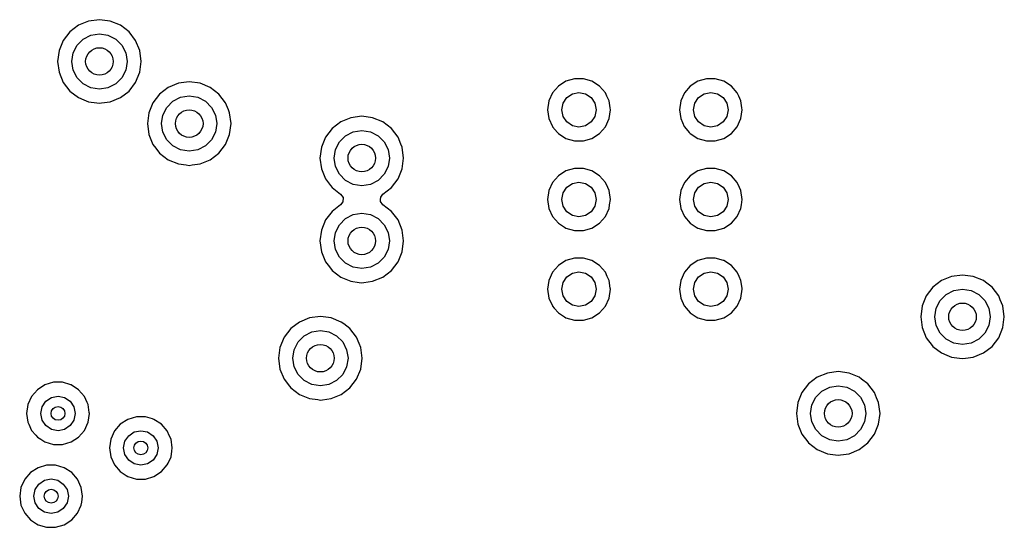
# Model space of a CAD drawing. Extents: x 0.4 to 10.6, y -8.1 to -0.4.
# Tile 26 of 29: x 6.868 to 7.429, y -1.88 to -1.59. Entities that reach past the tile are written whole.
import ezdxf

# ---------------------------------------------------------------- set-up
doc = ezdxf.new("R2010")
doc.units = 0
doc.header["$MEASUREMENT"] = 0
doc.layers.add('BLACK', color=7, linetype='CONTINUOUS')

msp = doc.modelspace()

# ---------------------------------------------------------------- linework, layer by layer
at = {"layer": 'BLACK', "linetype": 'CONTINUOUS'}
for p, q in [((6.90146, -1.59352), (6.89652, -1.59731)), ((6.90721, -1.59114), (6.90146, -1.59352)), ((6.90146, -1.59352), (6.90146, -1.59352)), ((6.91339, -1.59033), (6.90721, -1.59114)), ((6.90721, -1.59114), (6.90721, -1.59114)), ((6.91956, -1.59114), (6.91339, -1.59033)), ((6.91339, -1.59033), (6.91339, -1.59033)), ((6.92531, -1.59352), (6.91956, -1.59114)), ((6.91956, -1.59114), (6.91956, -1.59114)), ((6.93025, -1.59731), (6.92531, -1.59352)), ((6.89652, -1.59731), (6.89273, -1.60225)), ((6.89652, -1.59731), (6.89652, -1.59731)), ((6.90413, -1.60143), (6.90852, -1.5992)), ((6.90852, -1.5992), (6.91339, -1.59843)), ((6.91339, -1.59843), (6.91825, -1.5992)), ((6.91825, -1.5992), (6.92264, -1.60143)), ((6.93404, -1.60225), (6.93025, -1.59731)), ((6.93025, -1.59731), (6.93025, -1.59731)), ((6.93025, -1.59731), (6.93025, -1.59731)), ((6.93025, -1.59731), (6.93025, -1.59731)), ((6.93025, -1.59731), (6.93025, -1.59731)), ((6.89273, -1.60225), (6.89035, -1.608)), ((6.89273, -1.60225), (6.89273, -1.60225)), ((6.89841, -1.60931), (6.90065, -1.60492)), ((6.90065, -1.60492), (6.90413, -1.60143)), ((6.92264, -1.60143), (6.92613, -1.60492)), ((6.92613, -1.60492), (6.92836, -1.60931)), ((6.93642, -1.608), (6.93404, -1.60225)), ((6.93404, -1.60225), (6.93404, -1.60225)), ((6.89035, -1.608), (6.88954, -1.61417)), ((6.89035, -1.608), (6.89035, -1.608)), ((6.89764, -1.61417), (6.89841, -1.60931)), ((6.92836, -1.60931), (6.92913, -1.61417)), ((6.93723, -1.61417), (6.93642, -1.608)), ((6.88954, -1.61417), (6.88954, -1.61417)), ((6.88954, -1.61417), (6.89035, -1.62034)), ((6.89841, -1.61904), (6.89764, -1.61417)), ((6.92913, -1.61417), (6.92836, -1.61904)), ((6.93642, -1.62034), (6.93723, -1.61417)), ((6.89035, -1.62034), (6.89035, -1.62035)), ((6.89035, -1.62035), (6.89273, -1.6261)), ((6.90065, -1.62343), (6.89841, -1.61904)), ((6.92836, -1.61904), (6.92613, -1.62343)), ((6.93404, -1.6261), (6.93642, -1.62034)), ((6.89273, -1.6261), (6.89273, -1.6261)), ((6.89273, -1.6261), (6.89652, -1.63103)), ((6.90413, -1.62691), (6.90065, -1.62343)), ((6.90852, -1.62915), (6.90413, -1.62691)), ((6.92264, -1.62691), (6.91825, -1.62915)), ((6.92613, -1.62343), (6.92264, -1.62691)), ((6.93025, -1.63103), (6.93404, -1.6261)), ((6.95839, -1.62657), (6.95264, -1.62896)), ((6.9584, -1.62657), (6.95839, -1.62657)), ((6.96457, -1.62576), (6.9584, -1.62657)), ((6.97074, -1.62657), (6.96457, -1.62576)), ((6.96457, -1.62576), (6.96457, -1.62576)), ((6.97649, -1.62896), (6.97074, -1.62657)), ((6.97074, -1.62657), (6.97074, -1.62657)), ((7.17508, -1.62819), (7.17174, -1.63204)), ((7.17937, -1.62543), (7.17508, -1.62819)), ((7.18426, -1.624), (7.17937, -1.62543)), ((7.17937, -1.62543), (7.17937, -1.62543)), ((7.18936, -1.624), (7.18426, -1.624)), ((7.18426, -1.624), (7.18426, -1.624)), ((7.19425, -1.62543), (7.18936, -1.624)), ((7.18936, -1.624), (7.18936, -1.624)), ((7.19855, -1.62819), (7.19425, -1.62543)), ((7.19425, -1.62543), (7.19425, -1.62543)), ((7.19425, -1.62543), (7.19425, -1.62543)), ((7.19425, -1.62543), (7.19425, -1.62543)), ((7.20189, -1.63204), (7.19855, -1.62819)), ((7.19855, -1.62819), (7.19855, -1.62819)), ((7.19855, -1.62819), (7.19855, -1.62819)), ((7.25027, -1.62819), (7.24693, -1.63204)), ((7.25456, -1.62543), (7.25027, -1.62819)), ((7.25946, -1.624), (7.25456, -1.62543)), ((7.25456, -1.62543), (7.25456, -1.62543)), ((7.26456, -1.624), (7.25946, -1.624)), ((7.25946, -1.624), (7.25946, -1.624)), ((7.26945, -1.62543), (7.26456, -1.624)), ((7.26456, -1.624), (7.26456, -1.624)), ((7.27374, -1.62819), (7.26945, -1.62543)), ((7.26945, -1.62543), (7.26945, -1.62543)), ((7.26945, -1.62543), (7.26945, -1.62543)), ((7.26945, -1.62543), (7.26945, -1.62543)), ((7.27708, -1.63204), (7.27374, -1.62819)), ((7.27374, -1.62819), (7.27374, -1.62819)), ((7.27374, -1.62819), (7.27374, -1.62819)), ((6.89652, -1.63103), (6.89652, -1.63103)), ((6.89652, -1.63103), (6.90146, -1.63482)), ((6.91339, -1.62992), (6.90852, -1.62915)), ((6.91825, -1.62915), (6.91339, -1.62992)), ((6.92531, -1.63482), (6.93025, -1.63103)), ((6.94771, -1.63274), (6.94392, -1.63768)), ((6.95264, -1.62896), (6.94771, -1.63274)), ((6.94771, -1.63274), (6.94771, -1.63274)), ((6.95264, -1.62896), (6.95264, -1.62896)), ((6.98143, -1.63274), (6.97649, -1.62896)), ((6.98522, -1.63768), (6.98143, -1.63274)), ((6.98143, -1.63274), (6.98143, -1.63274)), ((6.98143, -1.63274), (6.98143, -1.63274)), ((6.98143, -1.63274), (6.98143, -1.63274)), ((6.98143, -1.63274), (6.98143, -1.63274)), ((7.17174, -1.63204), (7.16962, -1.63668)), ((7.17985, -1.63477), (7.18304, -1.63264)), ((7.18304, -1.63264), (7.18681, -1.63189)), ((7.18681, -1.63189), (7.19058, -1.63264)), ((7.19058, -1.63264), (7.19377, -1.63477)), ((7.20272, -1.63388), (7.20189, -1.63204)), ((7.24693, -1.63204), (7.24482, -1.63668)), ((7.25505, -1.63477), (7.25824, -1.63264)), ((7.25824, -1.63264), (7.26201, -1.63189)), ((7.26201, -1.63189), (7.26577, -1.63264)), ((7.26577, -1.63264), (7.26897, -1.63477)), ((7.27792, -1.63388), (7.27708, -1.63204)), ((6.90146, -1.63482), (6.90146, -1.63482)), ((6.90146, -1.63482), (6.90146, -1.63482)), ((6.90146, -1.63482), (6.90453, -1.63609)), ((6.90453, -1.63609), (6.90721, -1.63721)), ((6.90721, -1.63721), (6.91184, -1.63782)), ((6.91184, -1.63782), (6.91339, -1.63802)), ((6.91339, -1.63802), (6.91462, -1.63786)), ((6.91339, -1.63802), (6.91339, -1.63802)), ((6.91339, -1.63802), (6.91339, -1.63802)), ((6.91462, -1.63786), (6.91956, -1.63721)), ((6.91956, -1.63721), (6.92531, -1.63482)), ((6.94392, -1.63768), (6.94153, -1.64343)), ((6.94392, -1.63768), (6.94392, -1.63768)), ((6.95183, -1.64035), (6.95531, -1.63687)), ((6.95531, -1.63687), (6.9597, -1.63463)), ((6.9597, -1.63463), (6.96457, -1.63386)), ((6.96457, -1.63386), (6.96943, -1.63463)), ((6.96943, -1.63463), (6.97382, -1.63687)), ((6.97382, -1.63687), (6.97731, -1.64035)), ((6.98689, -1.64173), (6.98522, -1.63768)), ((6.98522, -1.63768), (6.98522, -1.63768)), ((7.16962, -1.63668), (7.16889, -1.64173)), ((7.17697, -1.64173), (7.17772, -1.63797)), ((7.17772, -1.63797), (7.17985, -1.63477)), ((7.19377, -1.63477), (7.1959, -1.63797)), ((7.1959, -1.63797), (7.19665, -1.64173)), ((7.204, -1.63668), (7.20272, -1.63388)), ((7.20457, -1.64062), (7.204, -1.63668)), ((7.24482, -1.63668), (7.24409, -1.64173)), ((7.25217, -1.64173), (7.25291, -1.63797)), ((7.25291, -1.63797), (7.25505, -1.63477)), ((7.26897, -1.63477), (7.2711, -1.63797)), ((7.2711, -1.63797), (7.27185, -1.64173)), ((7.2792, -1.63668), (7.27792, -1.63388)), ((7.27977, -1.64062), (7.2792, -1.63668)), ((6.94153, -1.64343), (6.94072, -1.64961)), ((6.94153, -1.64343), (6.94153, -1.64343)), ((6.94882, -1.64961), (6.94959, -1.64474)), ((6.94959, -1.64474), (6.95183, -1.64035)), ((6.97731, -1.64035), (6.97954, -1.64474)), ((6.97954, -1.64474), (6.98031, -1.64961)), ((6.9869, -1.64173), (6.98689, -1.64173)), ((6.9876, -1.64343), (6.9869, -1.64173)), ((6.98841, -1.64961), (6.9876, -1.64343)), ((7.16889, -1.64173), (7.16889, -1.64173)), ((7.16889, -1.64173), (7.16962, -1.64678)), ((7.17772, -1.6455), (7.17697, -1.64173)), ((7.19665, -1.64173), (7.1959, -1.6455)), ((7.204, -1.64678), (7.20473, -1.64173)), ((7.20473, -1.64173), (7.20457, -1.64062)), ((7.20473, -1.64173), (7.20473, -1.64173)), ((7.24409, -1.64173), (7.24409, -1.64173)), ((7.24409, -1.64173), (7.24482, -1.64678)), ((7.25291, -1.6455), (7.25217, -1.64173)), ((7.27185, -1.64173), (7.2711, -1.6455)), ((7.2792, -1.64678), (7.27993, -1.64173)), ((7.27993, -1.64173), (7.27977, -1.64062)), ((6.94072, -1.64961), (6.94072, -1.64961)), ((6.94072, -1.64961), (6.94153, -1.65578)), ((6.94959, -1.65447), (6.94882, -1.64961)), ((6.98031, -1.64961), (6.97954, -1.65447)), ((6.9876, -1.65578), (6.98841, -1.64961)), ((7.05107, -1.64864), (7.04613, -1.65243)), ((7.05682, -1.64626), (7.05107, -1.64864)), ((7.05107, -1.64864), (7.05107, -1.64864)), ((7.06299, -1.64545), (7.05682, -1.64626)), ((7.05682, -1.64626), (7.05682, -1.64626)), ((7.06916, -1.64626), (7.06299, -1.64545)), ((7.06299, -1.64545), (7.06299, -1.64545)), ((7.07491, -1.64864), (7.06916, -1.64626)), ((7.06916, -1.64626), (7.06916, -1.64626)), ((7.07985, -1.65243), (7.07491, -1.64864)), ((7.16962, -1.64678), (7.17169, -1.65131)), ((7.17985, -1.64869), (7.17772, -1.6455)), ((7.18304, -1.65083), (7.17985, -1.64869)), ((7.19377, -1.64869), (7.19058, -1.65083)), ((7.1959, -1.6455), (7.19377, -1.64869)), ((7.20189, -1.65142), (7.204, -1.64678)), ((7.24482, -1.64678), (7.24688, -1.65131)), ((7.25505, -1.64869), (7.25291, -1.6455)), ((7.25824, -1.65083), (7.25505, -1.64869)), ((7.26897, -1.64869), (7.26577, -1.65083)), ((7.2711, -1.6455), (7.26897, -1.64869)), ((7.27708, -1.65142), (7.2792, -1.64678)), ((6.94153, -1.65578), (6.94153, -1.65578)), ((6.94153, -1.65578), (6.94392, -1.66153)), ((6.95183, -1.65886), (6.94959, -1.65447)), ((6.97954, -1.65447), (6.97731, -1.65886)), ((6.98522, -1.66153), (6.9876, -1.65578)), ((7.04613, -1.65243), (7.04234, -1.65737)), ((7.04613, -1.65243), (7.04613, -1.65243)), ((7.05374, -1.65655), (7.05813, -1.65431)), ((7.05813, -1.65431), (7.06299, -1.65354)), ((7.06299, -1.65354), (7.06786, -1.65431)), ((7.06786, -1.65431), (7.07225, -1.65655)), ((7.08364, -1.65737), (7.07985, -1.65243)), ((7.07985, -1.65243), (7.07985, -1.65243)), ((7.07985, -1.65243), (7.07985, -1.65243)), ((7.07985, -1.65243), (7.07985, -1.65243)), ((7.07985, -1.65243), (7.07985, -1.65243)), ((7.17169, -1.65131), (7.17174, -1.65142)), ((7.17174, -1.65142), (7.17455, -1.65467)), ((7.17455, -1.65467), (7.17508, -1.65527)), ((7.17508, -1.65527), (7.17937, -1.65803)), ((7.18681, -1.65157), (7.18304, -1.65083)), ((7.19058, -1.65083), (7.18681, -1.65157)), ((7.19425, -1.65803), (7.19855, -1.65527)), ((7.19855, -1.65527), (7.20189, -1.65142)), ((7.24688, -1.65131), (7.24693, -1.65142)), ((7.24693, -1.65142), (7.24975, -1.65467)), ((7.24975, -1.65467), (7.25027, -1.65527)), ((7.25027, -1.65527), (7.25456, -1.65803)), ((7.26201, -1.65157), (7.25824, -1.65083)), ((7.26577, -1.65083), (7.26201, -1.65157)), ((7.26945, -1.65803), (7.27374, -1.65527)), ((7.27374, -1.65527), (7.27708, -1.65142)), ((6.94392, -1.66153), (6.94392, -1.66153)), ((6.94392, -1.66153), (6.94554, -1.66365)), ((6.95531, -1.66235), (6.95183, -1.65886)), ((6.97731, -1.65886), (6.97382, -1.66235)), ((6.98143, -1.66647), (6.98522, -1.66153)), ((7.04234, -1.65737), (7.03996, -1.66312)), ((7.04234, -1.65737), (7.04234, -1.65737)), ((7.04801, -1.66442), (7.05025, -1.66003)), ((7.05025, -1.66003), (7.05374, -1.65655)), ((7.07225, -1.65655), (7.07573, -1.66003)), ((7.07573, -1.66003), (7.07797, -1.66442)), ((7.08527, -1.66131), (7.08364, -1.65737)), ((7.08364, -1.65737), (7.08364, -1.65737)), ((7.08603, -1.66312), (7.08527, -1.66131)), ((7.17937, -1.65803), (7.17937, -1.65803)), ((7.17937, -1.65803), (7.18426, -1.65947)), ((7.18426, -1.65947), (7.18426, -1.65947)), ((7.18426, -1.65947), (7.18936, -1.65947)), ((7.18936, -1.65947), (7.19425, -1.65803)), ((7.18936, -1.65947), (7.18936, -1.65947)), ((7.25456, -1.65803), (7.25456, -1.65803)), ((7.25456, -1.65803), (7.25946, -1.65947)), ((7.25946, -1.65947), (7.25946, -1.65947)), ((7.25946, -1.65947), (7.26456, -1.65947)), ((7.26456, -1.65947), (7.26945, -1.65803)), ((7.26456, -1.65947), (7.26456, -1.65947)), ((6.94554, -1.66365), (6.94771, -1.66647)), ((6.94771, -1.66647), (6.95264, -1.67026)), ((6.9597, -1.66458), (6.95531, -1.66235)), ((6.96457, -1.66535), (6.9597, -1.66458)), ((6.96943, -1.66458), (6.96457, -1.66535)), ((6.97382, -1.66235), (6.96943, -1.66458)), ((6.97649, -1.67026), (6.98143, -1.66647)), ((7.03996, -1.66312), (7.03915, -1.66929)), ((7.03996, -1.66312), (7.03996, -1.66312)), ((7.04724, -1.66929), (7.04801, -1.66442)), ((7.07797, -1.66442), (7.07874, -1.66929)), ((7.08684, -1.66929), (7.08603, -1.66312)), ((6.95264, -1.67026), (6.9584, -1.67264)), ((6.9584, -1.67264), (6.96287, -1.67323)), ((6.96627, -1.67323), (6.97074, -1.67264)), ((6.97074, -1.67264), (6.97649, -1.67026)), ((7.03915, -1.66929), (7.03915, -1.66929)), ((7.03915, -1.66929), (7.03996, -1.67546)), ((7.04801, -1.67416), (7.04724, -1.66929)), ((7.07874, -1.66929), (7.07797, -1.67416)), ((7.08603, -1.67546), (7.08684, -1.66929)), ((6.96287, -1.67323), (6.96457, -1.67345)), ((6.96457, -1.67345), (6.96627, -1.67323)), ((6.96457, -1.67345), (6.96457, -1.67345)), ((6.96457, -1.67345), (6.96457, -1.67345)), ((7.03996, -1.67546), (7.03996, -1.67546)), ((7.03996, -1.67546), (7.04234, -1.68121)), ((7.05025, -1.67855), (7.04801, -1.67416)), ((7.05374, -1.68203), (7.05025, -1.67855)), ((7.07573, -1.67855), (7.07225, -1.68203)), ((7.07797, -1.67416), (7.07573, -1.67855)), ((7.08364, -1.68121), (7.08603, -1.67546)), ((7.17937, -1.67661), (7.17508, -1.67937)), ((7.18426, -1.67518), (7.17937, -1.67661)), ((7.17937, -1.67661), (7.17937, -1.67661)), ((7.18936, -1.67518), (7.18426, -1.67518)), ((7.18426, -1.67518), (7.18426, -1.67518)), ((7.19425, -1.67661), (7.18936, -1.67518)), ((7.18936, -1.67518), (7.18936, -1.67518)), ((7.19855, -1.67937), (7.19425, -1.67661)), ((7.19425, -1.67661), (7.19425, -1.67661)), ((7.19425, -1.67661), (7.19425, -1.67661)), ((7.19425, -1.67661), (7.19425, -1.67661)), ((7.25456, -1.67661), (7.25027, -1.67937)), ((7.25946, -1.67518), (7.25456, -1.67661)), ((7.25456, -1.67661), (7.25456, -1.67661)), ((7.26456, -1.67518), (7.25946, -1.67518)), ((7.25946, -1.67518), (7.25946, -1.67518)), ((7.26945, -1.67661), (7.26456, -1.67518)), ((7.26456, -1.67518), (7.26456, -1.67518)), ((7.27374, -1.67937), (7.26945, -1.67661)), ((7.26945, -1.67661), (7.26945, -1.67661)), ((7.26945, -1.67661), (7.26945, -1.67661)), ((7.26945, -1.67661), (7.26945, -1.67661)), ((7.04234, -1.68121), (7.04234, -1.68121)), ((7.04234, -1.68121), (7.04519, -1.68493)), ((7.05813, -1.68427), (7.05374, -1.68203)), ((7.06299, -1.68504), (7.05813, -1.68427)), ((7.06786, -1.68427), (7.06299, -1.68504)), ((7.07225, -1.68203), (7.06786, -1.68427)), ((7.07985, -1.68615), (7.08364, -1.68121)), ((7.17174, -1.68323), (7.16962, -1.68787)), ((7.17508, -1.67937), (7.17174, -1.68323)), ((7.17985, -1.68595), (7.18304, -1.68382)), ((7.18304, -1.68382), (7.18681, -1.68307)), ((7.18681, -1.68307), (7.19058, -1.68382)), ((7.19058, -1.68382), (7.19377, -1.68595)), ((7.20189, -1.68323), (7.19855, -1.67937)), ((7.19855, -1.67937), (7.19855, -1.67937)), ((7.19855, -1.67937), (7.19855, -1.67937)), ((7.20322, -1.68615), (7.20189, -1.68323)), ((7.24693, -1.68323), (7.24482, -1.68787)), ((7.25027, -1.67937), (7.24693, -1.68323)), ((7.25505, -1.68595), (7.25824, -1.68382)), ((7.25824, -1.68382), (7.26201, -1.68307)), ((7.26201, -1.68307), (7.26577, -1.68382)), ((7.26577, -1.68382), (7.26897, -1.68595)), ((7.27708, -1.68323), (7.27374, -1.67937)), ((7.27374, -1.67937), (7.27374, -1.67937)), ((7.27374, -1.67937), (7.27374, -1.67937)), ((7.27842, -1.68615), (7.27708, -1.68323)), ((7.04519, -1.68493), (7.04613, -1.68615)), ((7.04613, -1.68615), (7.04613, -1.68615)), ((7.04613, -1.68615), (7.04613, -1.68615)), ((7.04613, -1.68615), (7.05091, -1.68982)), ((7.05091, -1.68982), (7.05228, -1.69181)), ((7.07377, -1.69161), (7.07507, -1.68982)), ((7.07507, -1.68982), (7.07985, -1.68615)), ((7.16962, -1.68787), (7.16889, -1.69291)), ((7.17697, -1.69291), (7.17772, -1.68915)), ((7.17772, -1.68915), (7.17985, -1.68595)), ((7.19377, -1.68595), (7.1959, -1.68915)), ((7.1959, -1.68915), (7.19665, -1.69291)), ((7.204, -1.68787), (7.20322, -1.68615)), ((7.20473, -1.69291), (7.204, -1.68787)), ((7.24482, -1.68787), (7.24409, -1.69291)), ((7.25217, -1.69291), (7.25291, -1.68915)), ((7.25291, -1.68915), (7.25505, -1.68595)), ((7.26897, -1.68595), (7.2711, -1.68915)), ((7.2711, -1.68915), (7.27185, -1.69291)), ((7.2792, -1.68787), (7.27842, -1.68615)), ((7.27993, -1.69291), (7.2792, -1.68787)), ((7.05221, -1.69421), (7.05091, -1.69601)), ((7.05228, -1.69181), (7.05221, -1.69421)), ((7.07371, -1.69402), (7.07374, -1.69291)), ((7.07507, -1.69601), (7.07371, -1.69402)), ((7.07374, -1.69291), (7.07377, -1.69161)), ((7.16889, -1.69291), (7.16889, -1.69291)), ((7.16889, -1.69291), (7.16962, -1.69796)), ((7.17772, -1.69668), (7.17697, -1.69291)), ((7.19665, -1.69291), (7.1959, -1.69668)), ((7.2043, -1.69588), (7.20473, -1.69291)), ((7.20473, -1.69291), (7.20473, -1.69291)), ((7.24409, -1.69291), (7.24409, -1.69291)), ((7.24409, -1.69291), (7.24482, -1.69796)), ((7.25291, -1.69668), (7.25217, -1.69291)), ((7.27185, -1.69291), (7.2711, -1.69668)), ((7.2795, -1.69588), (7.27993, -1.69291)), ((7.27993, -1.69291), (7.27993, -1.69291)), ((7.04613, -1.69967), (7.04234, -1.70461)), ((7.05091, -1.69601), (7.04613, -1.69967)), ((7.04613, -1.69967), (7.04613, -1.69967)), ((7.05813, -1.70156), (7.06299, -1.70079)), ((7.06299, -1.70079), (7.06786, -1.70156)), ((7.07985, -1.69967), (7.07507, -1.69601)), ((7.08364, -1.70461), (7.07985, -1.69967)), ((7.07985, -1.69967), (7.07985, -1.69967)), ((7.07985, -1.69967), (7.07985, -1.69967)), ((7.07985, -1.69967), (7.07985, -1.69967)), ((7.07985, -1.69967), (7.07985, -1.69967)), ((7.16962, -1.69796), (7.17174, -1.7026)), ((7.17985, -1.69987), (7.17772, -1.69668)), ((7.18304, -1.70201), (7.17985, -1.69987)), ((7.19377, -1.69987), (7.19058, -1.70201)), ((7.1959, -1.69668), (7.19377, -1.69987)), ((7.20189, -1.7026), (7.204, -1.69796)), ((7.204, -1.69796), (7.2043, -1.69588)), ((7.24482, -1.69796), (7.24693, -1.7026)), ((7.25505, -1.69987), (7.25291, -1.69668)), ((7.25824, -1.70201), (7.25505, -1.69987)), ((7.26897, -1.69987), (7.26577, -1.70201)), ((7.2711, -1.69668), (7.26897, -1.69987)), ((7.27708, -1.7026), (7.2792, -1.69796)), ((7.2792, -1.69796), (7.2795, -1.69588)), ((7.04234, -1.70461), (7.03996, -1.71036)), ((7.04234, -1.70461), (7.04234, -1.70461)), ((7.05025, -1.70728), (7.05374, -1.70379)), ((7.05374, -1.70379), (7.05813, -1.70156)), ((7.06786, -1.70156), (7.07225, -1.70379)), ((7.07225, -1.70379), (7.07573, -1.70728)), ((7.08603, -1.71036), (7.08364, -1.70461)), ((7.08364, -1.70461), (7.08364, -1.70461)), ((7.17174, -1.7026), (7.17174, -1.7026)), ((7.17174, -1.7026), (7.17508, -1.70646)), ((7.17508, -1.70646), (7.17508, -1.70646)), ((7.17508, -1.70646), (7.17852, -1.70867)), ((7.18681, -1.70276), (7.18304, -1.70201)), ((7.19058, -1.70201), (7.18681, -1.70276)), ((7.19425, -1.70921), (7.19855, -1.70646)), ((7.19855, -1.70646), (7.20189, -1.7026)), ((7.24693, -1.7026), (7.24693, -1.7026)), ((7.24693, -1.7026), (7.25027, -1.70646)), ((7.25027, -1.70646), (7.25027, -1.70646)), ((7.25027, -1.70646), (7.25372, -1.70867)), ((7.26201, -1.70276), (7.25824, -1.70201)), ((7.26577, -1.70201), (7.26201, -1.70276)), ((7.26945, -1.70921), (7.27374, -1.70646)), ((7.27374, -1.70646), (7.27708, -1.7026)), ((7.03996, -1.71036), (7.03915, -1.71654)), ((7.03996, -1.71036), (7.03996, -1.71036)), ((7.04724, -1.71654), (7.04801, -1.71167)), ((7.04801, -1.71167), (7.05025, -1.70728)), ((7.07573, -1.70728), (7.07797, -1.71167)), ((7.07797, -1.71167), (7.07874, -1.71654)), ((7.08684, -1.71654), (7.08603, -1.71036)), ((7.08603, -1.71036), (7.08603, -1.71036)), ((7.17852, -1.70867), (7.17937, -1.70921)), ((7.17937, -1.70921), (7.18426, -1.71065)), ((7.18426, -1.71065), (7.18426, -1.71065)), ((7.18426, -1.71065), (7.18936, -1.71065)), ((7.18936, -1.71065), (7.19425, -1.70921)), ((7.18936, -1.71065), (7.18936, -1.71065)), ((7.25372, -1.70867), (7.25456, -1.70921)), ((7.25456, -1.70921), (7.25946, -1.71065)), ((7.25946, -1.71065), (7.25946, -1.71065)), ((7.25946, -1.71065), (7.26456, -1.71065)), ((7.26456, -1.71065), (7.26945, -1.70921)), ((7.26456, -1.71065), (7.26456, -1.71065)), ((7.03915, -1.71654), (7.03915, -1.71654)), ((7.03915, -1.71654), (7.03996, -1.72271)), ((7.04801, -1.7214), (7.04724, -1.71654)), ((7.07874, -1.71654), (7.07797, -1.7214)), ((7.08603, -1.72271), (7.08684, -1.71654)), ((7.03996, -1.72271), (7.03996, -1.72271)), ((7.03996, -1.72271), (7.04234, -1.72846)), ((7.05025, -1.72579), (7.04801, -1.7214)), ((7.07797, -1.7214), (7.07573, -1.72579)), ((7.08364, -1.72846), (7.08603, -1.72271)), ((7.04234, -1.72846), (7.04234, -1.72846)), ((7.04234, -1.72846), (7.04453, -1.73132)), ((7.05374, -1.72928), (7.05025, -1.72579)), ((7.07573, -1.72579), (7.07225, -1.72928)), ((7.07985, -1.7334), (7.08364, -1.72846)), ((7.17937, -1.7278), (7.17508, -1.73055)), ((7.18426, -1.72636), (7.17937, -1.7278)), ((7.17937, -1.7278), (7.17937, -1.7278)), ((7.18936, -1.72636), (7.18426, -1.72636)), ((7.18426, -1.72636), (7.18426, -1.72636)), ((7.19413, -1.72776), (7.18936, -1.72636)), ((7.18936, -1.72636), (7.18936, -1.72636)), ((7.19425, -1.7278), (7.19413, -1.72776)), ((7.19855, -1.73055), (7.19425, -1.7278)), ((7.19425, -1.7278), (7.19425, -1.7278)), ((7.19425, -1.7278), (7.19425, -1.7278)), ((7.25456, -1.7278), (7.25027, -1.73055)), ((7.25946, -1.72636), (7.25456, -1.7278)), ((7.25456, -1.7278), (7.25456, -1.7278)), ((7.26456, -1.72636), (7.25946, -1.72636)), ((7.25946, -1.72636), (7.25946, -1.72636)), ((7.26932, -1.72776), (7.26456, -1.72636)), ((7.26456, -1.72636), (7.26456, -1.72636)), ((7.26945, -1.7278), (7.26932, -1.72776)), ((7.27374, -1.73055), (7.26945, -1.7278)), ((7.26945, -1.7278), (7.26945, -1.7278)), ((7.26945, -1.7278), (7.26945, -1.7278)), ((7.04453, -1.73132), (7.04613, -1.7334)), ((7.04613, -1.7334), (7.05107, -1.73719)), ((7.05813, -1.73151), (7.05374, -1.72928)), ((7.06299, -1.73228), (7.05813, -1.73151)), ((7.06786, -1.73151), (7.06299, -1.73228)), ((7.07225, -1.72928), (7.06786, -1.73151)), ((7.07491, -1.73719), (7.07985, -1.7334)), ((7.17174, -1.73441), (7.16962, -1.73905)), ((7.17508, -1.73055), (7.17174, -1.73441)), ((7.18304, -1.735), (7.18681, -1.73425)), ((7.18681, -1.73425), (7.19058, -1.735)), ((7.20189, -1.73441), (7.19855, -1.73055)), ((7.19855, -1.73055), (7.19855, -1.73055)), ((7.19855, -1.73055), (7.19855, -1.73055)), ((7.20298, -1.73681), (7.20189, -1.73441)), ((7.24693, -1.73441), (7.24482, -1.73905)), ((7.25027, -1.73055), (7.24693, -1.73441)), ((7.25824, -1.735), (7.26201, -1.73425)), ((7.26201, -1.73425), (7.26577, -1.735)), ((7.27708, -1.73441), (7.27374, -1.73055)), ((7.27374, -1.73055), (7.27374, -1.73055)), ((7.27374, -1.73055), (7.27374, -1.73055)), ((7.27818, -1.73681), (7.27708, -1.73441)), ((7.05107, -1.73719), (7.05682, -1.73957)), ((7.05682, -1.73957), (7.06145, -1.74018)), ((7.06145, -1.74018), (7.06299, -1.74038)), ((7.06299, -1.74038), (7.06423, -1.74022)), ((7.06299, -1.74038), (7.06299, -1.74038)), ((7.06299, -1.74038), (7.06299, -1.74038)), ((7.06423, -1.74022), (7.06916, -1.73957)), ((7.06916, -1.73957), (7.07491, -1.73719)), ((7.16962, -1.73905), (7.16889, -1.74409)), ((7.17697, -1.74409), (7.17772, -1.74033)), ((7.17772, -1.74033), (7.17985, -1.73713)), ((7.17985, -1.73713), (7.18304, -1.735)), ((7.19058, -1.735), (7.19377, -1.73713)), ((7.19377, -1.73713), (7.1959, -1.74033)), ((7.1959, -1.74033), (7.19665, -1.74409)), ((7.204, -1.73905), (7.20298, -1.73681)), ((7.20465, -1.74354), (7.204, -1.73905)), ((7.24482, -1.73905), (7.24409, -1.74409)), ((7.25217, -1.74409), (7.25291, -1.74033)), ((7.25291, -1.74033), (7.25505, -1.73713)), ((7.25505, -1.73713), (7.25824, -1.735)), ((7.26577, -1.735), (7.26897, -1.73713)), ((7.26897, -1.73713), (7.2711, -1.74033)), ((7.2711, -1.74033), (7.27185, -1.74409)), ((7.2792, -1.73905), (7.27818, -1.73681)), ((7.27985, -1.74354), (7.2792, -1.73905)), ((7.39359, -1.73919), (7.38865, -1.74298)), ((7.39934, -1.73681), (7.39359, -1.73919)), ((7.39359, -1.73919), (7.39359, -1.73919)), ((7.40551, -1.736), (7.39934, -1.73681)), ((7.39934, -1.73681), (7.39934, -1.73681)), ((7.41168, -1.73681), (7.40551, -1.736)), ((7.40551, -1.736), (7.40551, -1.736)), ((7.41743, -1.73919), (7.41168, -1.73681)), ((7.41168, -1.73681), (7.41168, -1.73681)), ((7.41855, -1.74005), (7.41743, -1.73919)), ((7.41743, -1.73919), (7.41743, -1.73919)), ((7.41743, -1.73919), (7.41743, -1.73919)), ((7.42237, -1.74298), (7.41855, -1.74005)), ((7.16889, -1.74409), (7.16889, -1.74409)), ((7.16889, -1.74409), (7.16962, -1.74914)), ((7.17772, -1.74786), (7.17697, -1.74409)), ((7.19665, -1.74409), (7.1959, -1.74786)), ((7.204, -1.74914), (7.20473, -1.74409)), ((7.20473, -1.74409), (7.20465, -1.74354)), ((7.20473, -1.74409), (7.20473, -1.74409)), ((7.24409, -1.74409), (7.24409, -1.74409)), ((7.24409, -1.74409), (7.24482, -1.74914)), ((7.25291, -1.74786), (7.25217, -1.74409)), ((7.27185, -1.74409), (7.2711, -1.74786)), ((7.2792, -1.74914), (7.27993, -1.74409)), ((7.27993, -1.74409), (7.27985, -1.74354)), ((7.38865, -1.74298), (7.38486, -1.74792)), ((7.38865, -1.74298), (7.38865, -1.74298)), ((7.39626, -1.7471), (7.40065, -1.74487)), ((7.40065, -1.74487), (7.40551, -1.74409)), ((7.40551, -1.74409), (7.41038, -1.74487)), ((7.41038, -1.74487), (7.41477, -1.7471)), ((7.42616, -1.74792), (7.42237, -1.74298)), ((7.42237, -1.74298), (7.42237, -1.74298)), ((7.42237, -1.74298), (7.42237, -1.74298)), ((7.42237, -1.74298), (7.42237, -1.74298)), ((7.42237, -1.74298), (7.42237, -1.74298)), ((7.16962, -1.74914), (7.17169, -1.75367)), ((7.17985, -1.75105), (7.17772, -1.74786)), ((7.18304, -1.75319), (7.17985, -1.75105)), ((7.19377, -1.75105), (7.19058, -1.75319)), ((7.1959, -1.74786), (7.19377, -1.75105)), ((7.20189, -1.75378), (7.204, -1.74914)), ((7.24482, -1.74914), (7.24688, -1.75367)), ((7.25505, -1.75105), (7.25291, -1.74786)), ((7.25824, -1.75319), (7.25505, -1.75105)), ((7.26897, -1.75105), (7.26577, -1.75319)), ((7.2711, -1.74786), (7.26897, -1.75105)), ((7.27708, -1.75378), (7.2792, -1.74914)), ((7.38486, -1.74792), (7.38248, -1.75367)), ((7.38486, -1.74792), (7.38486, -1.74792)), ((7.39053, -1.75498), (7.39277, -1.75059)), ((7.39277, -1.75059), (7.39626, -1.7471)), ((7.41477, -1.7471), (7.41825, -1.75059)), ((7.41825, -1.75059), (7.42049, -1.75498)), ((7.42709, -1.75015), (7.42616, -1.74792)), ((7.42616, -1.74792), (7.42616, -1.74792)), ((7.42855, -1.75367), (7.42709, -1.75015)), ((7.17169, -1.75367), (7.17174, -1.75378)), ((7.17174, -1.75378), (7.17274, -1.75494)), ((7.17274, -1.75494), (7.17508, -1.75764)), ((7.18681, -1.75394), (7.18304, -1.75319)), ((7.19058, -1.75319), (7.18681, -1.75394)), ((7.19855, -1.75764), (7.20189, -1.75378)), ((7.24688, -1.75367), (7.24693, -1.75378)), ((7.24693, -1.75378), (7.24794, -1.75494)), ((7.24794, -1.75494), (7.25027, -1.75764)), ((7.26201, -1.75394), (7.25824, -1.75319)), ((7.26577, -1.75319), (7.26201, -1.75394)), ((7.27374, -1.75764), (7.27708, -1.75378)), ((7.38248, -1.75367), (7.38167, -1.75984)), ((7.38248, -1.75367), (7.38248, -1.75367)), ((7.38976, -1.75984), (7.39053, -1.75498)), ((7.42049, -1.75498), (7.42126, -1.75984)), ((7.42936, -1.75984), (7.42855, -1.75367)), ((7.02745, -1.76281), (7.02251, -1.7666)), ((7.0332, -1.76043), (7.02745, -1.76281)), ((7.02745, -1.76281), (7.02745, -1.76281)), ((7.03937, -1.75962), (7.0332, -1.76043)), ((7.0332, -1.76043), (7.0332, -1.76043)), ((7.04554, -1.76043), (7.03937, -1.75962)), ((7.03937, -1.75962), (7.03937, -1.75962)), ((7.05129, -1.76281), (7.04554, -1.76043)), ((7.04554, -1.76043), (7.04554, -1.76043)), ((7.0527, -1.76389), (7.05129, -1.76281)), ((7.05129, -1.76281), (7.05129, -1.76281)), ((7.05129, -1.76281), (7.05129, -1.76281)), ((7.17508, -1.75764), (7.17851, -1.75984)), ((7.17851, -1.75984), (7.17937, -1.76039)), ((7.17937, -1.76039), (7.18426, -1.76183)), ((7.18426, -1.76183), (7.18426, -1.76183)), ((7.18426, -1.76183), (7.18936, -1.76183)), ((7.18936, -1.76183), (7.19425, -1.76039)), ((7.18936, -1.76183), (7.18936, -1.76183)), ((7.19425, -1.76039), (7.19855, -1.75764)), ((7.25027, -1.75764), (7.25371, -1.75984)), ((7.25371, -1.75984), (7.25456, -1.76039)), ((7.25456, -1.76039), (7.25946, -1.76183)), ((7.25946, -1.76183), (7.25946, -1.76183)), ((7.25946, -1.76183), (7.26456, -1.76183)), ((7.26456, -1.76183), (7.26945, -1.76039)), ((7.26456, -1.76183), (7.26456, -1.76183)), ((7.26945, -1.76039), (7.27031, -1.75984)), ((7.27031, -1.75984), (7.27374, -1.75764)), ((7.38167, -1.75984), (7.38167, -1.75984)), ((7.38167, -1.75984), (7.38248, -1.76601)), ((7.39053, -1.76471), (7.38976, -1.75984)), ((7.42126, -1.75984), (7.42049, -1.76471)), ((7.42855, -1.76601), (7.42936, -1.75984)), ((7.42936, -1.75984), (7.42936, -1.75984)), ((7.02251, -1.7666), (7.01872, -1.77154)), ((7.02251, -1.7666), (7.02251, -1.7666)), ((7.03011, -1.77072), (7.0345, -1.76849)), ((7.0345, -1.76849), (7.03937, -1.76772)), ((7.03937, -1.76772), (7.04424, -1.76849)), ((7.04424, -1.76849), (7.04863, -1.77072)), ((7.05623, -1.7666), (7.0527, -1.76389)), ((7.06002, -1.77154), (7.05623, -1.7666)), ((7.05623, -1.7666), (7.05623, -1.7666)), ((7.05623, -1.7666), (7.05623, -1.7666)), ((7.05623, -1.7666), (7.05623, -1.7666)), ((7.05623, -1.7666), (7.05623, -1.7666)), ((7.38248, -1.76601), (7.38248, -1.76601)), ((7.38248, -1.76601), (7.38486, -1.77177)), ((7.39277, -1.7691), (7.39053, -1.76471)), ((7.42049, -1.76471), (7.41825, -1.7691)), ((7.42616, -1.77177), (7.42855, -1.76601)), ((7.01872, -1.77154), (7.01634, -1.77729)), ((7.01872, -1.77154), (7.01872, -1.77154)), ((7.02663, -1.77421), (7.03011, -1.77072)), ((7.04863, -1.77072), (7.05211, -1.77421)), ((7.06145, -1.775), (7.06002, -1.77154)), ((7.06002, -1.77154), (7.06002, -1.77154)), ((7.38486, -1.77177), (7.38486, -1.77177)), ((7.38486, -1.77177), (7.38825, -1.77618)), ((7.39626, -1.77258), (7.39277, -1.7691)), ((7.40065, -1.77482), (7.39626, -1.77258)), ((7.41477, -1.77258), (7.41038, -1.77482)), ((7.41825, -1.7691), (7.41477, -1.77258)), ((7.42237, -1.7767), (7.42616, -1.77177)), ((7.01634, -1.77729), (7.01552, -1.78346)), ((7.01634, -1.77729), (7.01634, -1.77729)), ((7.02362, -1.78346), (7.02439, -1.7786)), ((7.02439, -1.7786), (7.02663, -1.77421)), ((7.05211, -1.77421), (7.05435, -1.7786)), ((7.05435, -1.7786), (7.05512, -1.78346)), ((7.0624, -1.77729), (7.06145, -1.775)), ((7.06322, -1.78346), (7.0624, -1.77729)), ((7.38825, -1.77618), (7.38865, -1.7767)), ((7.38865, -1.7767), (7.39359, -1.78049)), ((7.40551, -1.77559), (7.40065, -1.77482)), ((7.41038, -1.77482), (7.40551, -1.77559)), ((7.41743, -1.78049), (7.42237, -1.7767)), ((7.01552, -1.78346), (7.01552, -1.78346)), ((7.01552, -1.78346), (7.01634, -1.78964)), ((7.02439, -1.78833), (7.02362, -1.78346)), ((7.05512, -1.78346), (7.05435, -1.78833)), ((7.0624, -1.78964), (7.06322, -1.78346)), ((7.39359, -1.78049), (7.39359, -1.78049)), ((7.39359, -1.78049), (7.39359, -1.78049)), ((7.39359, -1.78049), (7.39665, -1.78176)), ((7.39665, -1.78176), (7.39934, -1.78288)), ((7.39934, -1.78288), (7.40381, -1.78346)), ((7.40381, -1.78346), (7.40551, -1.78369)), ((7.40551, -1.78369), (7.40721, -1.78346)), ((7.40551, -1.78369), (7.40551, -1.78369)), ((7.40551, -1.78369), (7.40551, -1.78369)), ((7.40721, -1.78346), (7.41168, -1.78288)), ((7.41168, -1.78288), (7.41743, -1.78049)), ((7.01634, -1.78964), (7.01634, -1.78964)), ((7.01634, -1.78964), (7.01872, -1.79539)), ((7.02663, -1.79272), (7.02439, -1.78833)), ((7.05435, -1.78833), (7.05211, -1.79272)), ((7.06002, -1.79539), (7.0624, -1.78964)), ((7.01872, -1.79539), (7.01872, -1.79539)), ((7.01872, -1.79539), (7.02183, -1.79944)), ((7.03011, -1.79621), (7.02663, -1.79272)), ((7.0345, -1.79844), (7.03011, -1.79621)), ((7.04863, -1.79621), (7.04424, -1.79844)), ((7.05211, -1.79272), (7.04863, -1.79621)), ((7.05623, -1.80033), (7.06002, -1.79539)), ((7.32272, -1.79431), (7.31778, -1.7981)), ((7.32847, -1.79193), (7.32272, -1.79431)), ((7.32272, -1.79431), (7.32272, -1.79431)), ((7.33465, -1.79111), (7.32847, -1.79193)), ((7.32847, -1.79193), (7.32847, -1.79193)), ((7.34082, -1.79193), (7.33465, -1.79111)), ((7.33465, -1.79111), (7.33465, -1.79111)), ((7.34657, -1.79431), (7.34082, -1.79193)), ((7.34082, -1.79193), (7.34082, -1.79193)), ((7.34797, -1.79539), (7.34657, -1.79431)), ((7.34657, -1.79431), (7.34657, -1.79431)), ((7.34657, -1.79431), (7.34657, -1.79431)), ((7.35151, -1.7981), (7.34797, -1.79539)), ((6.87803, -1.80142), (6.87469, -1.80527)), ((6.88232, -1.79866), (6.87803, -1.80142)), ((6.88721, -1.79722), (6.88232, -1.79866)), ((6.88232, -1.79866), (6.88232, -1.79866)), ((6.89231, -1.79722), (6.88721, -1.79722)), ((6.88721, -1.79722), (6.88721, -1.79722)), ((6.89708, -1.79862), (6.89231, -1.79722)), ((6.89231, -1.79722), (6.89231, -1.79722)), ((6.89721, -1.79866), (6.89708, -1.79862)), ((6.9015, -1.80142), (6.89721, -1.79866)), ((6.89721, -1.79866), (6.89721, -1.79866)), ((6.89721, -1.79866), (6.89721, -1.79866)), ((6.90484, -1.80527), (6.9015, -1.80142)), ((6.9015, -1.80142), (6.9015, -1.80142)), ((6.9015, -1.80142), (6.9015, -1.80142)), ((7.02183, -1.79944), (7.02251, -1.80033)), ((7.02251, -1.80033), (7.02745, -1.80412)), ((7.03937, -1.79921), (7.0345, -1.79844)), ((7.04424, -1.79844), (7.03937, -1.79921)), ((7.05129, -1.80412), (7.05623, -1.80033)), ((7.31778, -1.7981), (7.31399, -1.80304)), ((7.31778, -1.7981), (7.31778, -1.7981)), ((7.32191, -1.8057), (7.32539, -1.80222)), ((7.32539, -1.80222), (7.32978, -1.79998)), ((7.32978, -1.79998), (7.33465, -1.79921)), ((7.33465, -1.79921), (7.33951, -1.79998)), ((7.33951, -1.79998), (7.3439, -1.80222)), ((7.3439, -1.80222), (7.34739, -1.8057)), ((7.3553, -1.80304), (7.35151, -1.7981)), ((7.35151, -1.7981), (7.35151, -1.7981)), ((7.35151, -1.7981), (7.35151, -1.7981)), ((7.35151, -1.7981), (7.35151, -1.7981)), ((7.35151, -1.7981), (7.35151, -1.7981)), ((6.87469, -1.80527), (6.87257, -1.80991)), ((6.8828, -1.808), (6.886, -1.80587)), ((6.886, -1.80587), (6.88976, -1.80512)), ((6.88976, -1.80512), (6.89353, -1.80587)), ((6.89353, -1.80587), (6.89672, -1.808)), ((6.90644, -1.80879), (6.90484, -1.80527)), ((7.02745, -1.80412), (7.02745, -1.80412)), ((7.02745, -1.80412), (7.02745, -1.80412)), ((7.02745, -1.80412), (7.0332, -1.8065)), ((7.0332, -1.8065), (7.0332, -1.8065)), ((7.0332, -1.8065), (7.03783, -1.80711)), ((7.03783, -1.80711), (7.03937, -1.80731)), ((7.03937, -1.80731), (7.0406, -1.80715)), ((7.03937, -1.80731), (7.03937, -1.80731)), ((7.03937, -1.80731), (7.03937, -1.80731)), ((7.0406, -1.80715), (7.04554, -1.8065)), ((7.04554, -1.8065), (7.05129, -1.80412)), ((7.31399, -1.80304), (7.31161, -1.80879)), ((7.31399, -1.80304), (7.31399, -1.80304)), ((7.31967, -1.81009), (7.32191, -1.8057)), ((7.34739, -1.8057), (7.34962, -1.81009)), ((7.35657, -1.80612), (7.3553, -1.80304)), ((7.3553, -1.80304), (7.3553, -1.80304)), ((7.35768, -1.80879), (7.35657, -1.80612)), ((6.87257, -1.80991), (6.87185, -1.81496)), ((6.87992, -1.81496), (6.88067, -1.81119)), ((6.88067, -1.81119), (6.8828, -1.808)), ((6.89672, -1.808), (6.89886, -1.81119)), ((6.89886, -1.81119), (6.89961, -1.81496)), ((6.90696, -1.80991), (6.90644, -1.80879)), ((6.9076, -1.81437), (6.90696, -1.80991)), ((7.31161, -1.80879), (7.3108, -1.81496)), ((7.31161, -1.80879), (7.31161, -1.80879)), ((7.3189, -1.81496), (7.31967, -1.81009)), ((7.34962, -1.81009), (7.35039, -1.81496)), ((7.35849, -1.81496), (7.35768, -1.80879)), ((6.87185, -1.81496), (6.87185, -1.81496)), ((6.87185, -1.81496), (6.87257, -1.82001)), ((6.88067, -1.81873), (6.87992, -1.81496)), ((6.8828, -1.82192), (6.88067, -1.81873)), ((6.89886, -1.81873), (6.89672, -1.82192)), ((6.89961, -1.81496), (6.89886, -1.81873)), ((6.90696, -1.82001), (6.90768, -1.81496)), ((6.90768, -1.81496), (6.9076, -1.81437)), ((6.92956, -1.81835), (6.92527, -1.8211)), ((6.93446, -1.81691), (6.92956, -1.81835)), ((6.92956, -1.81835), (6.92956, -1.81835)), ((6.93956, -1.81691), (6.93446, -1.81691)), ((6.93446, -1.81691), (6.93446, -1.81691)), ((6.94365, -1.81811), (6.93956, -1.81691)), ((6.93956, -1.81691), (6.93956, -1.81691)), ((6.94445, -1.81835), (6.94365, -1.81811)), ((6.94874, -1.8211), (6.94445, -1.81835)), ((6.94445, -1.81835), (6.94445, -1.81835)), ((6.94445, -1.81835), (6.94445, -1.81835)), ((7.3108, -1.81496), (7.3108, -1.81496)), ((7.3108, -1.81496), (7.31161, -1.82113)), ((7.31967, -1.81983), (7.3189, -1.81496)), ((7.35039, -1.81496), (7.34962, -1.81983)), ((7.35768, -1.82113), (7.35849, -1.81496)), ((6.87257, -1.82001), (6.87307, -1.8211)), ((6.87307, -1.8211), (6.87469, -1.82465)), ((6.87469, -1.82465), (6.87704, -1.82736)), ((6.886, -1.82405), (6.8828, -1.82192)), ((6.88976, -1.8248), (6.886, -1.82405)), ((6.89353, -1.82405), (6.88976, -1.8248)), ((6.89672, -1.82192), (6.89353, -1.82405)), ((6.9015, -1.8285), (6.90484, -1.82465)), ((6.90484, -1.82465), (6.90696, -1.82001)), ((6.92527, -1.8211), (6.92193, -1.82496)), ((6.95208, -1.82496), (6.94874, -1.8211)), ((6.94874, -1.8211), (6.94874, -1.8211)), ((6.94874, -1.8211), (6.94874, -1.8211)), ((7.31161, -1.82113), (7.31161, -1.82113)), ((7.31161, -1.82113), (7.31399, -1.82688)), ((7.32191, -1.82422), (7.31967, -1.81983)), ((7.32539, -1.8277), (7.32191, -1.82422)), ((7.34739, -1.82422), (7.3439, -1.8277)), ((7.34962, -1.81983), (7.34739, -1.82422)), ((7.3553, -1.82688), (7.35768, -1.82113)), ((6.87704, -1.82736), (6.87803, -1.8285)), ((6.87803, -1.8285), (6.87996, -1.82974)), ((6.87996, -1.82974), (6.88232, -1.83126)), ((6.89721, -1.83126), (6.9015, -1.8285)), ((6.91982, -1.8296), (6.91909, -1.83465)), ((6.92193, -1.82496), (6.91982, -1.8296)), ((6.92791, -1.83088), (6.93005, -1.82769)), ((6.93005, -1.82769), (6.93324, -1.82555)), ((6.93324, -1.82555), (6.93701, -1.8248)), ((6.93701, -1.8248), (6.94077, -1.82555)), ((6.94077, -1.82555), (6.94397, -1.82769)), ((6.94397, -1.82769), (6.9461, -1.83088)), ((6.95342, -1.82788), (6.95208, -1.82496)), ((6.9542, -1.8296), (6.95342, -1.82788)), ((6.95493, -1.83465), (6.9542, -1.8296)), ((7.31399, -1.82688), (7.31399, -1.82688)), ((7.31399, -1.82688), (7.31735, -1.83126)), ((7.32978, -1.82994), (7.32539, -1.8277)), ((7.33465, -1.83071), (7.32978, -1.82994)), ((7.33951, -1.82994), (7.33465, -1.83071)), ((7.3439, -1.8277), (7.33951, -1.82994)), ((7.35151, -1.83182), (7.3553, -1.82688)), ((6.88232, -1.83126), (6.88721, -1.8327)), ((6.88721, -1.8327), (6.88721, -1.8327)), ((6.88721, -1.8327), (6.89231, -1.8327)), ((6.89231, -1.8327), (6.89721, -1.83126)), ((6.89231, -1.8327), (6.89231, -1.8327)), ((6.91909, -1.83465), (6.91909, -1.83465)), ((6.91909, -1.83465), (6.91982, -1.83969)), ((6.92717, -1.83465), (6.92791, -1.83088)), ((6.92791, -1.83841), (6.92717, -1.83465)), ((6.9461, -1.83088), (6.94685, -1.83465)), ((6.94685, -1.83465), (6.9461, -1.83841)), ((6.95467, -1.83646), (6.95493, -1.83465)), ((6.95493, -1.83465), (6.95493, -1.83465)), ((7.31735, -1.83126), (7.31778, -1.83182)), ((7.31778, -1.83182), (7.32272, -1.83561)), ((7.32272, -1.83561), (7.32272, -1.83561)), ((7.32272, -1.83561), (7.32272, -1.83561)), ((7.32272, -1.83561), (7.32847, -1.83799)), ((7.34082, -1.83799), (7.34657, -1.83561)), ((7.34657, -1.83561), (7.35151, -1.83182)), ((6.91982, -1.83969), (6.92188, -1.84422)), ((6.93005, -1.84161), (6.92791, -1.83841)), ((6.9461, -1.83841), (6.94397, -1.84161)), ((6.95255, -1.84331), (6.9542, -1.83969)), ((6.9542, -1.83969), (6.95467, -1.83646)), ((7.32847, -1.83799), (7.32847, -1.83799)), ((7.32847, -1.83799), (7.3331, -1.8386)), ((7.3331, -1.8386), (7.33465, -1.83881)), ((7.33465, -1.83881), (7.33588, -1.83864)), ((7.33465, -1.83881), (7.33465, -1.83881)), ((7.33465, -1.83881), (7.33465, -1.83881)), ((7.33588, -1.83864), (7.34082, -1.83799)), ((6.87838, -1.84591), (6.87409, -1.84866)), ((6.88328, -1.84447), (6.87838, -1.84591)), ((6.87838, -1.84591), (6.87838, -1.84591)), ((6.88838, -1.84447), (6.88328, -1.84447)), ((6.88328, -1.84447), (6.88328, -1.84447)), ((6.89327, -1.84591), (6.88838, -1.84447)), ((6.88838, -1.84447), (6.88838, -1.84447)), ((6.89756, -1.84866), (6.89327, -1.84591)), ((6.89327, -1.84591), (6.89327, -1.84591)), ((6.89327, -1.84591), (6.89327, -1.84591)), ((6.89327, -1.84591), (6.89327, -1.84591)), ((6.92188, -1.84422), (6.92193, -1.84433)), ((6.92193, -1.84433), (6.92527, -1.84819)), ((6.93324, -1.84374), (6.93005, -1.84161)), ((6.93701, -1.84449), (6.93324, -1.84374)), ((6.94077, -1.84374), (6.93701, -1.84449)), ((6.94397, -1.84161), (6.94077, -1.84374)), ((6.94874, -1.84819), (6.95208, -1.84433)), ((6.95208, -1.84433), (6.95255, -1.84331)), ((6.87075, -1.85252), (6.86863, -1.85716)), ((6.87409, -1.84866), (6.87075, -1.85252)), ((6.88206, -1.85311), (6.88583, -1.85236)), ((6.88583, -1.85236), (6.88959, -1.85311)), ((6.9009, -1.85252), (6.89756, -1.84866)), ((6.89756, -1.84866), (6.89756, -1.84866)), ((6.89756, -1.84866), (6.89756, -1.84866)), ((6.90302, -1.85716), (6.9009, -1.85252)), ((6.9009, -1.85252), (6.9009, -1.85252)), ((6.92527, -1.84819), (6.92527, -1.84819)), ((6.92527, -1.84819), (6.92871, -1.85039)), ((6.92871, -1.85039), (6.92956, -1.85095)), ((6.92956, -1.85095), (6.93446, -1.85238)), ((6.93446, -1.85238), (6.93446, -1.85238)), ((6.93446, -1.85238), (6.93956, -1.85238)), ((6.93956, -1.85238), (6.94445, -1.85095)), ((6.93956, -1.85238), (6.93956, -1.85238)), ((6.94445, -1.85095), (6.94874, -1.84819)), ((6.86863, -1.85716), (6.86791, -1.8622)), ((6.87673, -1.85844), (6.87887, -1.85525)), ((6.87887, -1.85525), (6.88206, -1.85311)), ((6.88959, -1.85311), (6.89279, -1.85525)), ((6.89279, -1.85525), (6.89492, -1.85844)), ((6.90375, -1.8622), (6.90302, -1.85716)), ((6.86791, -1.8622), (6.86791, -1.8622)), ((6.86791, -1.8622), (6.86863, -1.86725)), ((6.87598, -1.8622), (6.87673, -1.85844)), ((6.87673, -1.86597), (6.87598, -1.8622)), ((6.89492, -1.85844), (6.89567, -1.8622)), ((6.89567, -1.8622), (6.89492, -1.86597)), ((6.90326, -1.86557), (6.90375, -1.8622)), ((6.90375, -1.8622), (6.90375, -1.8622)), ((6.86863, -1.86725), (6.87037, -1.87104)), ((6.87887, -1.86916), (6.87673, -1.86597)), ((6.88206, -1.8713), (6.87887, -1.86916)), ((6.89279, -1.86916), (6.88959, -1.8713)), ((6.89492, -1.86597), (6.89279, -1.86916)), ((6.9009, -1.87189), (6.90302, -1.86725)), ((6.90302, -1.86725), (6.90326, -1.86557)), ((6.87037, -1.87104), (6.87075, -1.87189)), ((6.87075, -1.87189), (6.87402, -1.87567)), ((6.88583, -1.87205), (6.88206, -1.8713)), ((6.88959, -1.8713), (6.88583, -1.87205)), ((6.89756, -1.87575), (6.9009, -1.87189)), ((6.87402, -1.87567), (6.87409, -1.87575)), ((6.87409, -1.87575), (6.87745, -1.8779)), ((6.87745, -1.8779), (6.87838, -1.8785)), ((6.87838, -1.8785), (6.88328, -1.87994)), ((6.88328, -1.87994), (6.88328, -1.87994)), ((6.88328, -1.87994), (6.88838, -1.87994)), ((6.88838, -1.87994), (6.89327, -1.8785)), ((6.88838, -1.87994), (6.88838, -1.87994)), ((6.89327, -1.8785), (6.89756, -1.87575))]:
    msp.add_line(p, q, dxfattribs=at)
at = {"layer": 'BLACK'}
for centre, radius in [((6.91339, -1.61417), 0.00787), ((6.96457, -1.64961), 0.00787), ((7.06299, -1.66929), 0.00787), ((7.06299, -1.71654), 0.00787), ((7.40551, -1.75984), 0.00787), ((7.03937, -1.78346), 0.00787), ((7.33465, -1.81496), 0.00787), ((6.88976, -1.81496), 0.00394), ((6.93701, -1.83465), 0.00394), ((6.88583, -1.8622), 0.00394)]:
    msp.add_circle(centre, radius, dxfattribs=at)

doc.saveas('drawing.dxf')
